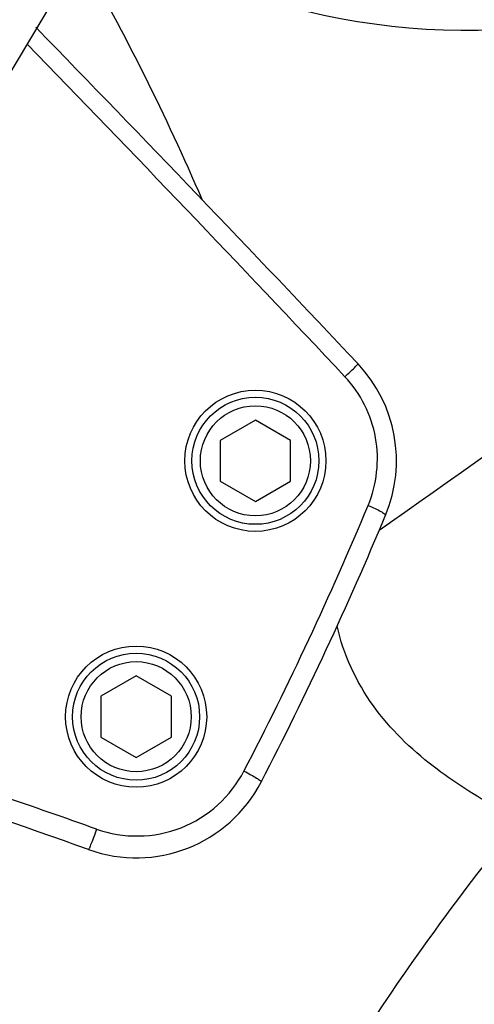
# Model space of a CAD drawing. Header units: millimetres. Extents: x 0 to 5940, y 0 to 4200.
# Tile 66 of 87: x 2820 to 2885, y 2412 to 2552. Entities that reach past the tile are written whole.
import ezdxf

# ---------------------------------------------------------------- set-up
doc = ezdxf.new("R2010")
doc.units = ezdxf.units.MM
doc.header["$LTSCALE"] = 326.7
doc.layers.get('0').update_dxf_attribs({"linetype": 'CONTINUOUS'})
for name, color, linetype in [('304103000185DXF_CONTINUOUS_LINE', 7, 'CONTINUOUS'), ('304103000186DXF_CONTINUOUS_LINE', 7, 'CONTINUOUS'), ('501023000035DXF_CONTINUOUS_LINE', 7, 'CONTINUOUS'), ('RB15-1-B-JSZL_DXF_DIMENSION', 7, 'CONTINUOUS'), ('XIANLAN_DXF_CONTINUOUS_LINE', 7, 'CONTINUOUS')]:
    doc.layers.add(name, color=color, linetype=linetype)
doc.styles.get("Standard").update_dxf_attribs({"font": 'txt', "width": 0.7})
doc.dimstyles.new('DIMSTYLE_4', dxfattribs={"dimtxt": 85, "dimasz": 45, "dimexe": 1.5, "dimexo": 0, "dimgap": 2.125, "dimtad": 0, "dimtih": 1, "dimtoh": 1, "dimdec": 1, "dimdsep": 46, "dimtxsty": 'Standard', "dimblk": '_FILLED', "dimblk1": '_FILLED', "dimblk2": '_FILLED', "dimcen": 0.09, "dimclrt": 5, "dimazin": 2, "dimtp": 0.8, "dimtm": 0.8, "dimtfac": 1, "dimtdec": 1, "dimtofl": 0, "dimtmove": 0, "dimatfit": 3, "dimldrblk": '_FILLED', "dimfxl": 0, "dimtolj": 1, "dimarcsym": 0})
doc.dimstyles.new('DIMSTYLE_8', dxfattribs={"dimtxt": 85, "dimasz": 45, "dimexe": 1.5, "dimexo": 0, "dimgap": 2.125, "dimtad": 0, "dimtih": 1, "dimtoh": 1, "dimdsep": 46, "dimtxsty": 'Standard', "dimblk": '_FILLED', "dimblk1": '_FILLED', "dimblk2": '_FILLED', "dimcen": 0.09, "dimclrt": 5, "dimazin": 2, "dimtp": 1.2, "dimtm": 1.2, "dimtfac": 1, "dimtofl": 0, "dimtmove": 0, "dimatfit": 3, "dimldrblk": '_FILLED', "dimfxl": 0, "dimtolj": 1, "dimarcsym": 0})
doc.dimstyles.new('DIMSTYLE_9', dxfattribs={"dimtxt": 85, "dimasz": 45, "dimexe": 1.5, "dimexo": 0, "dimgap": 2.125, "dimtad": 1, "dimdec": 1, "dimdsep": 46, "dimtxsty": 'Standard', "dimblk": '_FILLED', "dimblk1": '_FILLED', "dimblk2": '_FILLED', "dimcen": 0.09, "dimclrt": 5, "dimazin": 2, "dimtp": 0.8, "dimtm": 0.8, "dimtfac": 1, "dimtdec": 1, "dimtofl": 0, "dimtmove": 0, "dimatfit": 3, "dimldrblk": '_FILLED', "dimfxl": 0, "dimtolj": 1, "dimarcsym": 0})

# ---------------------------------------------------------------- blocks, each defined once
blk = doc.blocks.new('*D5')
at = {"layer": 'RB15-1-B-JSZL_DXF_DIMENSION', "color": 2, "linetype": 'Continuous', "transparency": 16777216}
blk.add_line((3201.24, 2432.3), (3201.24, 1692.45), dxfattribs=at)
blk = doc.blocks.new('_FILLED')
at = {"color": 0, "linetype": 'ByBlock'}
blk.add_solid([(0, 0), (-1, 0.1667), (-1, -0.1667)], dxfattribs=at)
blk = doc.blocks.new('*D17')
at = {"layer": 'RB15-1-B-JSZL_DXF_DIMENSION', "color": 2, "linetype": 'Continuous', "transparency": 16777216}
blk.add_line((4228.9, 2523.27), (4228.9, 3795.36), dxfattribs=at)
blk = doc.blocks.new('*D18')
at = {"layer": 'RB15-1-B-JSZL_DXF_DIMENSION', "color": 2, "linetype": 'Continuous', "transparency": 16777216}
for p, q in [((3146.55, 2685.51), (3146.55, 1944.24)), ((3146.55, 1944.24), (3074.07, 1851.07)), ((3074.07, 1851.07), (3074.07, 1692.45))]:
    blk.add_line(p, q, dxfattribs=at)
blk = doc.blocks.new('*D19')
at = {"layer": 'RB15-1-B-JSZL_DXF_DIMENSION', "color": 2, "linetype": 'Continuous', "transparency": 16777216}
for p, q in [((2883.9, 2647.27), (2330.31, 2647.27)), ((2345.31, 2647.27), (2345.31, 2422.52)), ((2345.31, 2197.77), (2345.31, 2422.52)), ((2784.53, 2197.77), (2330.31, 2197.77))]:
    blk.add_line(p, q, dxfattribs=at)
at = {"layer": 'RB15-1-B-JSZL_DXF_DIMENSION', "color": 2, "linetype": 'Continuous', "transparency": 16777216, "xscale": 45, "yscale": 45, "zscale": 45}
for p, rotation in [((2345.31, 2647.27), 90), ((2345.31, 2197.77), 270)]:
    blk.add_blockref('_FILLED', p, dxfattribs=dict(at, rotation=rotation))

msp = doc.modelspace()

# ---------------------------------------------------------------- linework, layer by layer
at = {"layer": '304103000185DXF_CONTINUOUS_LINE', "color": 7, "linetype": 'Continuous'}
for centre in [(2853.902, 2489.268), (2836.997, 2453.015)]:
    msp.add_circle(centre, 10, dxfattribs=at)
for centre, radius, start, end in [((-42.793, -240.12), 4000, 43.296656, 44.242927), ((2853.902, 2489.268), 20, 337.38802, 43.29666), ((2410.8, 2673.822), 500, 332.61198, 337.38802), ((2492.493, 1492.955), 1000, 70.260189, 73.732504), ((2836.997, 2453.015), 20, 250.26019, 332.61198)]:
    msp.add_arc(centre, radius, start, end, dxfattribs=at)
at = {"layer": '304103000185DXF_CONTINUOUS_LINE', "color": 9, "linetype": 'Continuous'}
for centre, radius, start, end in [((-77.633, -268.347), 4042.125, 43.248708, 44.172337), ((2410.393, 2674.902), 497.972, 332.54512, 337.32725), ((2498.431, 1504.02), 990.69, 70.36141, 71.185402)]:
    msp.add_arc(centre, radius, start, end, dxfattribs=at)
for points, knots in [([(2866.596, 2501.182), (2866.842, 2501.415), (2867.287, 2501.839), (2867.818, 2502.34), (2868.135, 2502.66), (2868.324, 2502.824), (2868.378, 2502.92), (2868.469, 2502.971), (2868.458, 2502.983)], [0, 0, 0, 0, 0.3923483, 0.7147411, 0.8363313, 0.9262087, 0.9812579, 1, 1, 1, 1]), ([(2869.883, 2482.95), (2871.122, 2485.916), (2871.911, 2492.718), (2868.806, 2498.833), (2866.596, 2501.182)], [0, 0, 0, 0, 0.4992, 1, 1, 1, 1]), ([(2869.883, 2482.95), (2870.218, 2482.808), (2870.814, 2482.539), (2871.646, 2482.135), (2872.053, 2481.865), (2872.395, 2481.652), (2872.364, 2481.578)], [0, 0, 0, 0, 0.3818082, 0.701672, 0.9158065, 1, 1, 1, 1]), ([(2831.388, 2437.082), (2835.152, 2435.739), (2843.957, 2435.816), (2850.438, 2441.766), (2852.281, 2445.312)], [0, 0, 0, 0, 0.5000612, 1, 1, 1, 1]), ([(2852.281, 2445.312), (2852.61, 2445.14), (2853.19, 2444.819), (2854.039, 2444.373), (2854.396, 2444.066), (2854.79, 2443.883), (2854.755, 2443.815)], [0, 0, 0, 0, 0.3835187, 0.7059788, 0.9210921, 1, 1, 1, 1]), ([(2831.388, 2437.082), (2831.255, 2436.712), (2831.005, 2436.028), (2830.699, 2435.215), (2830.488, 2434.706), (2830.378, 2434.419), (2830.3, 2434.301), (2830.262, 2434.183), (2830.242, 2434.191)], [0, 0, 0, 0, 0.379236, 0.7037088, 0.8286348, 0.9218891, 0.9795059, 1, 1, 1, 1])]:
    msp.add_open_spline(points, degree=3, knots=knots, dxfattribs=at)
at = {"layer": '304103000186DXF_CONTINUOUS_LINE', "color": 9, "linetype": 'Continuous'}
for p, q in [((2871.442, 2479.452), (2872.989, 2480.52)), ((2871.445, 2479.448), (2873.067, 2480.575))]:
    msp.add_line(p, q, dxfattribs=at)
at = {"layer": '304103000186DXF_CONTINUOUS_LINE', "color": 7, "linetype": 'Continuous'}
msp.add_arc((2883.902, 2647.268), 97, 237.5251, 330.61478, dxfattribs=at)
at = {"layer": '304103000186DXF_CONTINUOUS_LINE', "color": 9, "linetype": 'Continuous'}
for points in [[(2846.35, 2526.303), (2841.234, 2538.102), (2835.533, 2549.68), (2829.072, 2560.8)], [(2873.067, 2480.575), (2894.565, 2495.533), (2915.498, 2511.314), (2936.019, 2527.587)]]:
    msp.add_open_spline(points, degree=3, dxfattribs=at)
for points, knots in [([(2879.11, 2445.984), (2875.937, 2448.442), (2869.958, 2454.182), (2866.366, 2461.843), (2865.489, 2465.91)], [0, 0, 0, 0, 0.4910208, 1, 1, 1, 1]), ([(2891.414, 2438.461), (2890.373, 2438.973), (2886.097, 2441.175), (2881.996, 2443.747), (2879.11, 2445.984)], [0, 0, 0, 0, 0.2411391, 1, 1, 1, 1]), ([(2891.414, 2438.461), (2887.224, 2433.3), (2871.354, 2412.619), (2857.691, 2390.21), (2849.175, 2372.756)], [0, 0, 0, 0, 0.254989, 1, 1, 1, 1]), ([(2899.441, 2438.395), (2896.905, 2433.302), (2887.712, 2412.374), (2882.649, 2389.661), (2881.295, 2372.564)], [0, 0, 0, 0, 0.2491302, 1, 1, 1, 1])]:
    msp.add_open_spline(points, degree=3, knots=knots, dxfattribs=at)
at = {"layer": '501023000035DXF_CONTINUOUS_LINE', "color": 7, "linetype": 'Continuous'}
for p, q in [((2853.902, 2495.041), (2848.902, 2492.154)), ((2858.902, 2492.154), (2853.902, 2495.041)), ((2848.902, 2492.154), (2848.902, 2486.381)), ((2858.902, 2486.381), (2858.902, 2492.154)), ((2848.902, 2486.381), (2853.902, 2483.494)), ((2853.902, 2483.494), (2858.902, 2486.381)), ((2836.997, 2458.789), (2831.997, 2455.902)), ((2841.997, 2455.902), (2836.997, 2458.789)), ((2831.997, 2455.902), (2831.997, 2450.129)), ((2841.997, 2450.129), (2841.997, 2455.902)), ((2831.997, 2450.129), (2836.997, 2447.242)), ((2836.997, 2447.242), (2841.997, 2450.129))]:
    msp.add_line(p, q, dxfattribs=at)
for centre in [(2853.902, 2489.268), (2836.997, 2453.015)]:
    msp.add_circle(centre, 9, dxfattribs=at)
at = {"layer": '501023000035DXF_CONTINUOUS_LINE', "color": 9, "linetype": 'Continuous'}
for centre in [(2853.902, 2489.268), (2836.997, 2453.015)]:
    msp.add_circle(centre, 7.8, dxfattribs=at)
at = {"layer": 'XIANLAN_DXF_CONTINUOUS_LINE', "color": 7, "linetype": 'Continuous'}
msp.add_lwpolyline([(2768.542, 2480.944), (2784.547, 2498.025), (2801.465, 2518.722), (2817.698, 2541.812), (2832.814, 2567.112), (2846.566, 2594.705), (2858.707, 2624.839), (2868.813, 2657.564), (2876.214, 2692.043), (2880.444, 2727.135), (2881.363, 2761.355), (2879.906, 2784.747)], dxfattribs=at)

# ---------------------------------------------------------------- dimensions: what is measured, and where the dimension line sits
at = {"layer": 'RB15-1-B-JSZL_DXF_DIMENSION', "color": 2, "linetype": 'Continuous'}
for feature_location, offset, origin, dimstyle, override, picture, middle in [((4228.902, 2523.268), (0, 1272.095), (2718.902, 2523.268), 'DIMSTYLE_8', {"dimgap": 21.249823, "dimtad": 1, "dimtih": 0, "dimtoh": 0}, '*D17', (4207.652, 3837.863)), ((3146.549, 2685.508), (-72.476, -993.054), (2718.902, 2685.508), 'DIMSTYLE_4', {"dimgap": 21.250056, "dimtad": 1, "dimtih": 0, "dimtoh": 0}, '*D18', (3052.823, 1352.454)), ((3201.24, 2432.302), (0, -739.848), (2718.902, 2182.768), 'DIMSTYLE_4', {"dimgap": 21.250056, "dimtad": 1, "dimtih": 0, "dimtoh": 0}, '*D5', (3179.99, 1352.454))]:
    dim = msp.add_ordinate_dim(feature_location=feature_location, offset=offset, dtype=1, origin=origin, dimstyle=dimstyle, override=override, dxfattribs=at)
    dim.commit()
    dim.dimension.update_dxf_attribs({"geometry": picture, "text_midpoint": middle})
dim = msp.add_linear_dim(base=(2345.314, 2647.268), p1=(2784.526, 2197.768), p2=(2883.902, 2647.268), angle=90, dimstyle='DIMSTYLE_9', dxfattribs=at)
dim.commit()
dim.dimension.update_dxf_attribs({"geometry": '*D19', "text_midpoint": (2345.314, 2273.768), "dimtype": 160})

doc.saveas('drawing.dxf')
